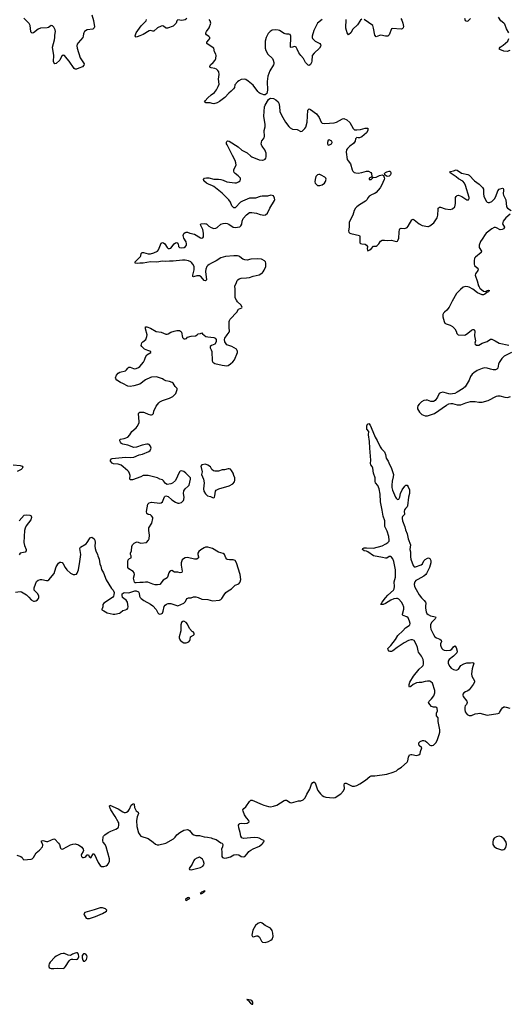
# Model space of a CAD drawing. Header units: inches. Extents: x 1835039 to 2027607, y 642849 to 774141.
# Tile 19 of 113: x 1915940 to 1924126, y 669672 to 686168. Entities that reach past the tile are written whole.
import ezdxf

# ---------------------------------------------------------------- set-up
doc = ezdxf.new("R2010")
doc.units = ezdxf.units.IN
doc.header["$MEASUREMENT"] = 0
for name, color, linetype in [('B9616', 7, 'Continuous'), ('B9617', 7, 'Continuous'), ('B9618', 7, 'Continuous'), ('B9627', 7, 'Continuous'), ('B9628', 7, 'Continuous')]:
    doc.layers.add(name, color=color, linetype=linetype)

msp = doc.modelspace()

# ---------------------------------------------------------------- linework, layer by layer
at = {"layer": 'B9616', "color": 6, "elevation": 300}
msp.add_lwpolyline([(1919750, 669755), (1919747, 669750), (1919750, 669745), (1919762, 669742), (1919773, 669733), (1919806, 669690), (1919822, 669682), (1919830, 669672), (1919846, 669674), (1919848, 669690), (1919844, 669710), (1919830, 669734), (1919810, 669744)], close=True, dxfattribs=at)
at = {"layer": 'B9617', "color": 6}
for points, elevation in [([(1915870, 676576), (1915950, 676588), (1915970, 676583), (1916054, 676534), (1916094, 676494), (1916130, 676448), (1916170, 676427), (1916190, 676425), (1916210, 676430), (1916237, 676450), (1916254, 676470), (1916263, 676490), (1916262, 676510), (1916245, 676550), (1916183, 676610), (1916181, 676630), (1916185, 676650), (1916203, 676710), (1916224, 676756), (1916250, 676778), (1916290, 676788), (1916310, 676788), (1916390, 676770), (1916410, 676771), (1916430, 676781), (1916515, 676890), (1916530, 676926), (1916550, 677003), (1916590, 677063), (1916610, 677077), (1916630, 677079), (1916650, 677071), (1916670, 677051), (1916700, 676990), (1916728, 676950), (1916790, 676896), (1916834, 676870), (1916866, 676870), (1916890, 676879), (1916904, 676896), (1916925, 676950), (1916950, 677090), (1916962, 677210), (1916950, 677310), (1916961, 677330), (1917054, 677386), (1917073, 677407), (1917110, 677471), (1917126, 677490), (1917150, 677499), (1917190, 677471), (1917201, 677450), (1917204, 677410), (1917199, 677350), (1917205, 677310), (1917216, 677270), (1917244, 677210), (1917248, 677188), (1917270, 677130), (1917282, 677050), (1917300, 677010), (1917310, 676958), (1917342, 676902), (1917390, 676786), (1917478, 676638), (1917508, 676608), (1917523, 676570), (1917519, 676530), (1917511, 676510), (1917493, 676490), (1917350, 676393), (1917335, 676370), (1917331, 676329), (1917322, 676298), (1917314, 676290), (1917318, 676278), (1917350, 676265), (1917405, 676230), (1917507, 676207), (1917534, 676206), (1917613, 676227), (1917630, 676236), (1917670, 676270), (1917710, 676278), (1917739, 676290), (1917754, 676310), (1917758, 676330), (1917744, 676410), (1917724, 676444), (1917684, 676470), (1917665, 676490), (1917655, 676525), (1917655, 676550), (1917690, 676571), (1917770, 676565), (1917870, 676599), (1917890, 676599), (1917930, 676581), (1917942, 676562), (1917948, 676510), (1917957, 676490), (1917973, 676470), (1918017, 676437), (1918134, 676374), (1918168, 676348), (1918226, 676286), (1918255, 676230), (1918270, 676215), (1918290, 676207), (1918310, 676211), (1918330, 676225), (1918343, 676257), (1918363, 676337), (1918379, 676361), (1918402, 676378), (1918430, 676386), (1918470, 676385), (1918592, 676348), (1918690, 676394), (1918719, 676421), (1918730, 676450), (1918745, 676470), (1918770, 676480), (1918810, 676483), (1918850, 676496), (1918890, 676496), (1918930, 676485), (1918990, 676459), (1919090, 676455), (1919170, 676433), (1919290, 676445), (1919310, 676453), (1919329, 676471), (1919364, 676530), (1919395, 676570), (1919430, 676600), (1919490, 676635), (1919550, 676692), (1919610, 676718), (1919630, 676738), (1919636, 676750), (1919643, 676790), (1919634, 676870), (1919574, 677070), (1919550, 677105), (1919517, 677117), (1919457, 677117), (1919424, 677124), (1919410, 677132), (1919392, 677150), (1919370, 677210), (1919350, 677226), (1919270, 677249), (1919170, 677307), (1919090, 677331), (1919051, 677330), (1919030, 677322), (1918972, 677288), (1918940, 677260), (1918925, 677230), (1918925, 677205), (1918935, 677170), (1918933, 677150), (1918910, 677131), (1918869, 677129), (1918750, 677157), (1918710, 677152), (1918683, 677137), (1918664, 677116), (1918647, 677070), (1918647, 677030), (1918662, 676930), (1918654, 676906), (1918630, 676899), (1918590, 676910), (1918532, 676912), (1918490, 676940), (1918470, 676936), (1918450, 676918), (1918440, 676900), (1918418, 676830), (1918410, 676816), (1918345, 676775), (1918290, 676707), (1918250, 676699), (1918210, 676700), (1918169, 676710), (1918085, 676745), (1918050, 676744), (1918010, 676737), (1917950, 676741), (1917890, 676734), (1917875, 676735), (1917866, 676746), (1917849, 676810), (1917863, 676870), (1917860, 676900), (1917841, 676921), (1917770, 676970), (1917753, 676990), (1917749, 677091), (1917759, 677121), (1917780, 677140), (1917807, 677153), (1917807, 677187), (1917798, 677210), (1917798, 677230), (1917814, 677270), (1917816, 677344), (1917830, 677370), (1917860, 677400), (1917890, 677417), (1917910, 677418), (1917950, 677401), (1917970, 677399), (1918066, 677410), (1918098, 677450), (1918109, 677471), (1918112, 677530), (1918101, 677610), (1918102, 677638), (1918106, 677654), (1918155, 677730), (1918171, 677810), (1918168, 677830), (1918150, 677858), (1918130, 677871), (1918090, 677877), (1918070, 677894), (1918065, 677930), (1918088, 678052), (1918110, 678076), (1918150, 678085), (1918290, 678065), (1918310, 678071), (1918332, 678090), (1918364, 678176), (1918375, 678185), (1918390, 678191), (1918430, 678179), (1918490, 678126), (1918550, 678087), (1918590, 678067), (1918614, 678066), (1918650, 678080), (1918683, 678110), (1918689, 678130), (1918695, 678170), (1918684, 678230), (1918688, 678272), (1918712, 678308), (1918764, 678350), (1918779, 678370), (1918801, 678470), (1918799, 678490), (1918784, 678510), (1918724, 678570), (1918690, 678597), (1918650, 678612), (1918630, 678604), (1918618, 678590), (1918551, 678450), (1918499, 678401), (1918474, 678390), (1918410, 678381), (1918380, 678400), (1918350, 678440), (1918330, 678456), (1918290, 678470), (1918249, 678491), (1918090, 678530), (1918010, 678531), (1917969, 678511), (1917830, 678460), (1917798, 678458), (1917785, 678470), (1917788, 678530), (1917782, 678562), (1917770, 678590), (1917750, 678610), (1917676, 678676), (1917642, 678702), (1917590, 678723), (1917510, 678729), (1917490, 678739), (1917463, 678770), (1917459, 678790), (1917479, 678810), (1917490, 678815), (1917710, 678840), (1917790, 678835), (1917850, 678838), (1917943, 678877), (1917999, 678890), (1918105, 678935), (1918125, 678950), (1918140, 678990), (1918130, 679024), (1918109, 679050), (1918090, 679056), (1918070, 679055), (1917990, 679041), (1917895, 679005), (1917850, 679001), (1917750, 679039), (1917670, 679057), (1917648, 679070), (1917628, 679090), (1917617, 679110), (1917617, 679130), (1917630, 679139), (1917690, 679150), (1917750, 679174), (1917785, 679210), (1917821, 679270), (1917890, 679330), (1917907, 679353), (1917932, 679390), (1917943, 679417), (1917936, 679516), (1917928, 679552), (1917928, 679572), (1917937, 679583), (1917950, 679590), (1918012, 679592), (1918030, 679588), (1918090, 679560), (1918130, 679548), (1918150, 679547), (1918166, 679554), (1918179, 679570), (1918187, 679610), (1918228, 679692), (1918270, 679748), (1918290, 679764), (1918330, 679786), (1918451, 679829), (1918503, 679857), (1918557, 679903), (1918577, 679970), (1918578, 679990), (1918569, 680000)], 400), ([(1915830, 678710), (1915950, 678699), (1915981, 678690), (1915991, 678670), (1915984, 678650), (1915964, 678630), (1915900, 678600)], 400), ([(1915931, 677770), (1916013, 677867), (1916050, 677875), (1916110, 677868), (1916134, 677854), (1916138, 677830), (1916125, 677790), (1916050, 677690), (1916032, 677650), (1916023, 677610), (1916010, 677410), (1916018, 677358), (1916049, 677290), (1916050, 677269), (1916031, 677249), (1915950, 677230), (1915930, 677201)], 400), ([(1915890, 672169), (1915959, 672150), (1915980, 672130), (1915990, 672107), (1916010, 672092), (1916130, 672101), (1916151, 672110), (1916170, 672130), (1916214, 672210), (1916270, 672257), (1916320, 672310), (1916326, 672330), (1916325, 672345), (1916307, 672393), (1916307, 672413), (1916330, 672416), (1916390, 672400), (1916410, 672402), (1916510, 672446), (1916530, 672441), (1916590, 672373), (1916607, 672347), (1916626, 672286), (1916636, 672276), (1916650, 672270), (1916670, 672274), (1916790, 672342), (1916830, 672356), (1916870, 672362), (1916923, 672343), (1916983, 672303), (1917005, 672270), (1917008, 672250), (1917004, 672230), (1916975, 672190), (1916969, 672170), (1916973, 672150), (1916990, 672133), (1917010, 672133), (1917030, 672138), (1917049, 672150), (1917070, 672177), (1917090, 672174), (1917106, 672150), (1917130, 672128), (1917170, 672191), (1917190, 672191), (1917254, 672050), (1917290, 671996), (1917310, 671983), (1917330, 671978), (1917350, 671978), (1917387, 671990), (1917410, 672006), (1917430, 672030), (1917442, 672070), (1917443, 672110), (1917390, 672309), (1917370, 672350), (1917340, 672390), (1917333, 672410), (1917341, 672479), (1917346, 672490), (1917364, 672510), (1917420, 672550), (1917466, 672574), (1917550, 672605), (1917579, 672621), (1917590, 672630), (1917597, 672643), (1917603, 672670), (1917599, 672710), (1917590, 672730), (1917541, 672821), (1917468, 672930), (1917458, 672958), (1917449, 672970), (1917444, 672996), (1917450, 673010), (1917590, 672949), (1917670, 672895), (1917690, 672888), (1917710, 672887), (1917730, 672893), (1917757, 672910), (1917779, 672941), (1917810, 673006), (1917830, 673024), (1917850, 673034), (1917859, 673019), (1917864, 672970), (1917878, 672938), (1917894, 672914), (1917923, 672890), (1917931, 672871), (1917907, 672813), (1917896, 672750), (1917903, 672650), (1917930, 672547), (1917951, 672511), (1917970, 672490), (1918090, 672449), (1918175, 672390), (1918215, 672355), (1918245, 672345), (1918270, 672344), (1918390, 672371), (1918516, 672444), (1918544, 672470), (1918570, 672512), (1918622, 672550), (1918690, 672589), (1918750, 672598), (1918770, 672593), (1918783, 672583), (1918829, 672529), (1918858, 672510), (1918890, 672501), (1918950, 672501), (1919030, 672476), (1919086, 672474), (1919150, 672459), (1919170, 672448), (1919230, 672434), (1919310, 672379), (1919330, 672370), (1919344, 672350), (1919337, 672310), (1919322, 672270), (1919329, 672229), (1919324, 672150), (1919335, 672130), (1919370, 672121), (1919410, 672125), (1919470, 672143), (1919530, 672174), (1919570, 672182), (1919610, 672175), (1919650, 672147), (1919682, 672142), (1919710, 672151), (1919750, 672191), (1919781, 672230), (1919810, 672255), (1919850, 672278), (1919957, 672323), (1920000, 672358)], 300), ([(1920000, 672429), (1919953, 672453), (1919930, 672460), (1919868, 672468), (1919690, 672450), (1919663, 672463), (1919646, 672490), (1919635, 672550), (1919610, 672630), (1919607, 672673), (1919615, 672690), (1919630, 672702), (1919650, 672706), (1919710, 672702), (1919750, 672706), (1919770, 672716), (1919782, 672730), (1919776, 672750), (1919738, 672798), (1919708, 672848), (1919681, 672910), (1919680, 672930), (1919694, 672950), (1919730, 672979), (1919790, 673072), (1919810, 673092), (1919834, 673090), (1920000, 673019)], 300), ([(1920000, 671031), (1919990, 671038), (1919970, 671042), (1919930, 671027), (1919888, 670990), (1919844, 670916), (1919829, 670829), (1919839, 670810), (1919850, 670802), (1919910, 670819), (1919930, 670817), (1919956, 670796), (1919990, 670731), (1920000, 670721)], 300)]:
    msp.add_lwpolyline(points, dxfattribs=dict(at, elevation=elevation))
for points, elevation in [([(1919050, 678719), (1918991, 678709), (1918976, 678690), (1918996, 678590), (1918986, 678550), (1919019, 678470), (1919031, 678411), (1919019, 678310), (1919026, 678270), (1919050, 678225), (1919087, 678190), (1919137, 678177), (1919170, 678161), (1919190, 678158), (1919202, 678170), (1919209, 678190), (1919219, 678270), (1919233, 678287), (1919274, 678306), (1919450, 678358), (1919510, 678390), (1919536, 678424), (1919546, 678454), (1919544, 678490), (1919530, 678534), (1919516, 678570), (1919490, 678617), (1919470, 678635), (1919450, 678644), (1919430, 678644), (1919372, 678628), (1919330, 678624), (1919270, 678605), (1919210, 678605), (1919189, 678610), (1919157, 678630), (1919135, 678675), (1919090, 678705)], 400), ([(1918690, 676090), (1918672, 676088), (1918653, 676067), (1918641, 676030), (1918639, 675930), (1918614, 675830), (1918614, 675810), (1918630, 675770), (1918662, 675742), (1918688, 675728), (1918730, 675729), (1918773, 675747), (1918790, 675765), (1918797, 675783), (1918803, 675830), (1918850, 675855), (1918861, 675870), (1918861, 675890), (1918844, 675910), (1918830, 675917), (1918786, 675966), (1918750, 676042), (1918731, 676070)], 400), ([(1918950, 672135), (1918910, 672123), (1918870, 672098), (1918857, 672083), (1918830, 672021), (1918778, 671950), (1918787, 671930), (1918810, 671927), (1918970, 671966), (1919010, 671988), (1919024, 672010), (1919029, 672030), (1919020, 672070), (1919001, 672101), (1918970, 672126)], 300), ([(1919033, 671573), (1919022, 671570), (1919018, 671562), (1918986, 671550), (1918982, 671538), (1918965, 671530), (1918970, 671526), (1918990, 671527), (1919028, 671550), (1919026, 671554), (1919030, 671554), (1919034, 671566), (1919046, 671570)], 300), ([(1918770, 671459), (1918750, 671454), (1918717, 671430), (1918720, 671420), (1918730, 671411), (1918750, 671423), (1918764, 671436), (1918789, 671450)], 300), ([(1917290, 671291), (1917190, 671254), (1917110, 671235), (1917034, 671210), (1917016, 671190), (1917018, 671170), (1917056, 671116), (1917069, 671109), (1917090, 671108), (1917110, 671110), (1917210, 671142), (1917330, 671195), (1917393, 671230), (1917401, 671250), (1917379, 671270), (1917345, 671285), (1917328, 671290)], 300), ([(1916890, 670537), (1916867, 670530), (1916827, 670513), (1916810, 670499), (1916788, 670492), (1916750, 670495), (1916690, 670521), (1916670, 670525), (1916630, 670517), (1916550, 670478), (1916530, 670464), (1916450, 670379), (1916434, 670350), (1916428, 670328), (1916426, 670306), (1916431, 670290), (1916450, 670278), (1916470, 670272), (1916510, 670270), (1916570, 670276), (1916669, 670271), (1916690, 670285), (1916710, 670305), (1916770, 670401), (1916790, 670424), (1916810, 670431), (1916829, 670431), (1916890, 670420), (1916910, 670427), (1916926, 670450), (1916930, 670470), (1916923, 670510), (1916910, 670536)], 300), ([(1917010, 670520), (1916989, 670490), (1916987, 670450), (1916998, 670410), (1917010, 670394), (1917030, 670393), (1917049, 670410), (1917057, 670423), (1917070, 670470), (1917065, 670490), (1917047, 670510), (1917030, 670519)], 300)]:
    msp.add_lwpolyline(points, close=True, dxfattribs=dict(at, elevation=elevation))
at = {"layer": 'B9618', "color": 6, "elevation": 400}
for points in [[(1917148, 686248), (1917176, 686156), (1917193, 686050), (1917190, 686030), (1917167, 686010), (1917070, 685996), (1917027, 685970), (1917012, 685950), (1917007, 685933), (1917004, 685890), (1916997, 685870), (1916919, 685781), (1916905, 685755), (1916900, 685730), (1916903, 685690), (1916952, 685530), (1917022, 685430), (1917017, 685403), (1916990, 685379), (1916930, 685353), (1916890, 685341), (1916870, 685339), (1916850, 685350), (1916770, 685472), (1916734, 685510), (1916690, 685569), (1916670, 685572), (1916643, 685550), (1916610, 685490), (1916550, 685432), (1916527, 685427), (1916510, 685449), (1916507, 685467), (1916514, 685570), (1916489, 685710), (1916525, 685830), (1916531, 685870), (1916530, 685910), (1916542, 685970), (1916536, 685996), (1916510, 686044), (1916490, 686064), (1916470, 686069), (1916422, 686038), (1916402, 686030), (1916290, 686026), (1916250, 686010), (1916170, 685945), (1916150, 685943), (1916135, 685955), (1916128, 685968), (1916114, 686070), (1916101, 686101), (1916010, 686192)], [(1918738, 686190), (1918714, 686166), (1918654, 686154), (1918590, 686164), (1918573, 686147), (1918559, 686110), (1918546, 686090), (1918510, 686057), (1918414, 686026), (1918394, 686026), (1918383, 686030), (1918350, 686057), (1918330, 686064), (1918310, 686061), (1918250, 686033), (1918190, 685976), (1918170, 685975), (1918130, 685987), (1918110, 685982), (1918010, 685918), (1917950, 685898), (1917910, 685878), (1917890, 685876), (1917881, 685881), (1917876, 685896), (1917883, 685930), (1917894, 685950), (1917975, 686065), (1918058, 686150), (1918066, 686170)], [(1920000, 684919), (1919970, 684932), (1919950, 684944), (1919930, 684966), (1919850, 685071), (1919770, 685138), (1919730, 685165), (1919710, 685172), (1919650, 685164), (1919610, 685145), (1919591, 685129), (1919546, 685074), (1919537, 685030), (1919522, 685010), (1919484, 684970), (1919442, 684938), (1919376, 684864), (1919290, 684796), (1919250, 684775), (1919190, 684758), (1919162, 684762), (1919130, 684775), (1919056, 684776), (1919034, 684790), (1919045, 684810), (1919090, 684859), (1919147, 684910), (1919206, 684950), (1919239, 684990), (1919267, 685050), (1919279, 685090), (1919273, 685170), (1919282, 685250), (1919274, 685294), (1919258, 685318), (1919238, 685338), (1919211, 685351), (1919150, 685359), (1919125, 685370), (1919124, 685390), (1919139, 685410), (1919183, 685450), (1919214, 685490), (1919225, 685515), (1919230, 685570), (1919226, 685590), (1919206, 685630), (1919190, 685690), (1919130, 685727), (1919076, 685770), (1919075, 685790), (1919111, 685830), (1919123, 685850), (1919124, 685870), (1919108, 685888), (1919070, 685914), (1919060, 685930), (1919061, 685950), (1919070, 685970), (1919113, 686030), (1919144, 686110), (1919131, 686150), (1919116, 686170)], [(1920000, 683211), (1919970, 683206), (1919890, 683176), (1919810, 683179), (1919790, 683175), (1919670, 683127), (1919638, 683110), (1919557, 683023), (1919550, 683018), (1919530, 683015), (1919510, 683031), (1919496, 683050), (1919471, 683110), (1919442, 683150), (1919330, 683259), (1919193, 683373), (1919170, 683385), (1919101, 683410), (1919067, 683430), (1919026, 683470), (1919021, 683490), (1919034, 683510), (1919070, 683519), (1919110, 683520), (1919190, 683497), (1919270, 683496), (1919310, 683489), (1919350, 683478), (1919410, 683452), (1919545, 683435), (1919570, 683437), (1919606, 683450), (1919631, 683470), (1919641, 683490), (1919637, 683510), (1919630, 683521), (1919601, 683550), (1919550, 683588), (1919534, 683610), (1919528, 683628), (1919526, 683650), (1919531, 683670), (1919564, 683730), (1919563, 683770), (1919550, 683810), (1919503, 683890), (1919414, 684070), (1919407, 684090), (1919407, 684113), (1919412, 684128), (1919424, 684136), (1919450, 684130), (1919599, 684039), (1919662, 683982), (1919750, 683935), (1919810, 683882), (1919830, 683870), (1919950, 683817), (1920000, 683816)], [(1920000, 684051), (1919997, 684057), (1919988, 684088), (1919989, 684110), (1919999, 684141), (1920000, 684142)], [(1920000, 682150), (1919993, 682153), (1919930, 682163), (1919813, 682153), (1919750, 682141), (1919710, 682145), (1919676, 682156), (1919630, 682196), (1919610, 682207), (1919590, 682212), (1919530, 682212), (1919390, 682200), (1919310, 682176), (1919230, 682126), (1919151, 682089), (1919114, 682066), (1919090, 682050), (1919073, 682030), (1919056, 681990), (1919050, 681950), (1919069, 681811), (1919050, 681791), (1919030, 681800), (1918980, 681860), (1918950, 681879), (1918910, 681879), (1918850, 681861), (1918843, 681863), (1918839, 681870), (1918840, 681890), (1918863, 681977), (1918862, 682030), (1918842, 682070), (1918819, 682099), (1918806, 682110), (1918767, 682127), (1918710, 682138), (1918670, 682138), (1918510, 682123), (1918450, 682124), (1918390, 682118), (1918330, 682121), (1918236, 682104), (1918130, 682109), (1918010, 682087), (1917952, 682088), (1917910, 682082), (1917875, 682090), (1917877, 682110), (1917962, 682198), (1917970, 682210), (1917976, 682250), (1917990, 682267), (1918015, 682265), (1918090, 682245), (1918130, 682243), (1918190, 682260), (1918248, 682290), (1918268, 682312), (1918285, 682370), (1918310, 682422), (1918330, 682435), (1918350, 682430), (1918370, 682410), (1918410, 682350), (1918430, 682334), (1918450, 682332), (1918470, 682340), (1918530, 682415), (1918550, 682430), (1918570, 682434), (1918590, 682426), (1918597, 682410), (1918603, 682370), (1918617, 682350), (1918650, 682343), (1918693, 682350), (1918719, 682370), (1918732, 682390), (1918735, 682410), (1918730, 682446), (1918691, 682510), (1918681, 682550), (1918690, 682585), (1918710, 682603), (1918730, 682609), (1918750, 682606), (1918790, 682589), (1918870, 682572), (1918970, 682511), (1918993, 682507), (1919009, 682511), (1919019, 682530), (1919022, 682590), (1919009, 682650), (1918970, 682730), (1918973, 682747), (1918979, 682750), (1919030, 682753), (1919059, 682750), (1919070, 682745), (1919110, 682706), (1919150, 682684), (1919190, 682670), (1919226, 682674), (1919250, 682687), (1919310, 682742), (1919350, 682754), (1919390, 682758), (1919415, 682755), (1919443, 682743), (1919516, 682690), (1919550, 682686), (1919590, 682690), (1919630, 682700), (1919646, 682714), (1919660, 682740), (1919666, 682790), (1919684, 682836), (1919739, 682901), (1919790, 682937), (1919830, 682939), (1919905, 682925), (1919970, 682904), (1920000, 682899)], [(1918569, 680000), (1918545, 680025), (1918510, 680077), (1918493, 680090), (1918450, 680107), (1918390, 680118), (1918354, 680134), (1918330, 680152), (1918230, 680183), (1918150, 680177), (1918130, 680172), (1918050, 680133), (1917950, 680062), (1917850, 680031), (1917790, 680025), (1917749, 680029), (1917670, 680074), (1917627, 680090), (1917569, 680130), (1917549, 680150), (1917544, 680170), (1917559, 680210), (1917592, 680248), (1917618, 680262), (1917713, 680287), (1917730, 680299), (1917751, 680329), (1917770, 680345), (1917790, 680348), (1917844, 680324), (1917870, 680321), (1917890, 680323), (1917930, 680341), (1917950, 680358), (1918012, 680430), (1918030, 680463), (1918046, 680514), (1918070, 680551), (1918138, 680590), (1918138, 680610), (1918084, 680624), (1918030, 680650), (1917986, 680690), (1917974, 680710), (1917988, 680752), (1918003, 680770), (1918051, 680809), (1918070, 680858), (1918073, 680890), (1918045, 680990), (1918046, 681014), (1918050, 681022), (1918056, 681024), (1918070, 681023), (1918130, 681000), (1918226, 680946), (1918311, 680930), (1918390, 680898), (1918410, 680898), (1918430, 680904), (1918470, 680930), (1918530, 680952), (1918570, 680960), (1918618, 680958), (1918636, 680950), (1918650, 680930), (1918665, 680845), (1918690, 680823), (1918710, 680819), (1918732, 680828), (1918750, 680851), (1918810, 680865), (1918887, 680873), (1918912, 680888), (1918930, 680905), (1918970, 680912), (1918990, 680922), (1919004, 680904), (1919061, 680861), (1919092, 680852), (1919190, 680843), (1919216, 680830), (1919234, 680810), (1919233, 680770), (1919211, 680730), (1919151, 680709), (1919131, 680690), (1919131, 680670), (1919150, 680638), (1919158, 680610), (1919166, 680450), (1919175, 680430), (1919190, 680417), (1919210, 680408), (1919330, 680379), (1919410, 680367), (1919430, 680373), (1919470, 680402), (1919510, 680436), (1919536, 680470), (1919590, 680590), (1919591, 680610), (1919586, 680626), (1919570, 680650), (1919495, 680695), (1919410, 680718), (1919378, 680770), (1919370, 680810), (1919377, 680830), (1919413, 680890), (1919447, 680930), (1919455, 680950), (1919447, 681010), (1919449, 681109), (1919455, 681130), (1919467, 681150), (1919575, 681265), (1919603, 681317), (1919659, 681341), (1919669, 681350), (1919644, 681390), (1919590, 681439), (1919570, 681469), (1919552, 681510), (1919548, 681590), (1919552, 681650), (1919546, 681710), (1919568, 681750), (1919584, 681796), (1919593, 681810), (1919614, 681826), (1919650, 681840), (1919737, 681843), (1919789, 681851), (1919850, 681872), (1919950, 681895), (1919999, 681921), (1920000, 681922)]]:
    msp.add_lwpolyline(points, dxfattribs=at)
at = {"layer": 'B9627', "color": 6}
for points, elevation in [([(1923380, 680000), (1923369, 679991), (1923270, 679925), (1923230, 679906), (1923150, 679895), (1923130, 679898), (1923050, 679924), (1923030, 679926), (1922990, 679918), (1922970, 679904), (1922937, 679843), (1922898, 679790), (1922871, 679770), (1922830, 679770), (1922770, 679792), (1922750, 679794), (1922710, 679785), (1922670, 679763), (1922632, 679728), (1922610, 679698), (1922602, 679670), (1922606, 679650), (1922640, 679590), (1922675, 679555), (1922730, 679532), (1922770, 679532), (1922890, 679571), (1923090, 679712), (1923130, 679730), (1923164, 679736), (1923190, 679735), (1923270, 679716), (1923310, 679713), (1923330, 679714), (1923412, 679748), (1923490, 679769), (1923570, 679770), (1923630, 679759), (1923690, 679758), (1923788, 679790), (1923930, 679862), (1923950, 679866), (1923984, 679864), (1924070, 679843), (1924110, 679840), (1924163, 679857)], 400), ([(1920000, 673019), (1920030, 673006), (1920106, 672986), (1920142, 672982), (1920190, 672990), (1920250, 673009), (1920370, 673085), (1920390, 673094), (1920410, 673092), (1920470, 673054), (1920490, 673049), (1920530, 673056), (1920610, 673080), (1920650, 673082), (1920690, 673100), (1920720, 673130), (1920748, 673190), (1920803, 673277), (1920830, 673358), (1920850, 673388), (1920870, 673398), (1920890, 673385), (1920922, 673282), (1920935, 673255), (1920980, 673200), (1921010, 673170), (1921035, 673155), (1921070, 673144), (1921190, 673130), (1921224, 673136), (1921320, 673200), (1921363, 673250), (1921380, 673290), (1921377, 673350), (1921383, 673370), (1921390, 673376), (1921410, 673377), (1921510, 673326), (1921550, 673325), (1921590, 673338), (1921636, 673364), (1921734, 673426), (1921806, 673490), (1921830, 673500), (1921890, 673499), (1922090, 673526), (1922199, 673561), (1922250, 673583), (1922281, 673610), (1922334, 673646), (1922430, 673730), (1922444, 673750), (1922453, 673810), (1922471, 673849), (1922490, 673856), (1922510, 673858), (1922590, 673843), (1922628, 673852), (1922648, 673870), (1922657, 673910), (1922678, 673970), (1922635, 674010), (1922624, 674030), (1922627, 674053), (1922647, 674073), (1922690, 674091), (1922710, 674092), (1922730, 674085), (1922762, 674062), (1922810, 674014), (1922829, 674009), (1922850, 674008), (1922870, 674015), (1922910, 674050), (1922934, 674090), (1922970, 674190), (1922978, 674230), (1922979, 674270), (1922951, 674410), (1922949, 674470), (1922925, 674505), (1922921, 674521), (1922924, 674550), (1922937, 674590), (1922936, 674630), (1922930, 674642), (1922912, 674652), (1922870, 674652), (1922841, 674661), (1922812, 674692), (1922791, 674730), (1922797, 674750), (1922837, 674790), (1922878, 674842), (1922895, 674890), (1922894, 674930), (1922853, 675050), (1922830, 675075), (1922810, 675085), (1922770, 675087), (1922730, 675081), (1922670, 675061), (1922630, 675063), (1922590, 675059), (1922529, 675031), (1922490, 674994), (1922470, 674987), (1922462, 675002), (1922463, 675030), (1922477, 675070), (1922536, 675170), (1922635, 675285), (1922684, 675330), (1922699, 675350), (1922705, 675370), (1922705, 675410), (1922697, 675450), (1922670, 675507), (1922621, 675570), (1922613, 675593), (1922606, 675650), (1922590, 675696), (1922546, 675766), (1922520, 675780), (1922490, 675780), (1922452, 675768), (1922381, 675730), (1922263, 675650), (1922190, 675592), (1922170, 675585), (1922144, 675584), (1922130, 675590), (1922111, 675611), (1922109, 675631), (1922123, 675650), (1922159, 675681), (1922238, 675782), (1922277, 675850), (1922359, 675930), (1922401, 675979), (1922463, 676017), (1922474, 676030), (1922479, 676050), (1922472, 676090), (1922449, 676149), (1922425, 676165), (1922366, 676186), (1922355, 676195), (1922352, 676210), (1922376, 676290), (1922373, 676327), (1922358, 676370), (1922336, 676410), (1922290, 676458), (1922270, 676468), (1922250, 676470), (1922210, 676463), (1922159, 676441), (1922070, 676387), (1922030, 676368), (1921990, 676370), (1922011, 676410), (1922070, 676483), (1922110, 676526), (1922203, 676610), (1922214, 676630), (1922218, 676670), (1922215, 676750), (1922238, 676830), (1922238, 676922), (1922237, 676950), (1922210, 677092), (1922190, 677133), (1922170, 677161), (1922150, 677173), (1922130, 677172), (1922090, 677147), (1922070, 677144), (1922020, 677160), (1921870, 677187), (1921770, 677252), (1921750, 677262), (1921709, 677270), (1921683, 677290), (1921689, 677310), (1921710, 677318), (1921750, 677320), (1921870, 677313), (1922010, 677354), (1922075, 677385), (1922110, 677409), (1922128, 677430), (1922132, 677450), (1922122, 677510), (1922097, 677597), (1922057, 677677), (1922055, 677770), (1922027, 677850), (1922013, 677950), (1921983, 678090), (1921977, 678217), (1921961, 678310), (1921942, 678362), (1921900, 678410), (1921895, 678430), (1921897, 678490), (1921866, 678570), (1921855, 678655), (1921843, 678683), (1921822, 678710), (1921815, 678730), (1921823, 678790), (1921804, 678990), (1921802, 679102), (1921784, 679210), (1921787, 679267), (1921758, 679310), (1921755, 679330), (1921757, 679363), (1921766, 679394), (1921790, 679401), (1921810, 679375), (1921830, 679334), (1921893, 679173), (1921930, 679118), (1921978, 679010), (1921999, 678979), (1922050, 678925), (1922070, 678882), (1922082, 678822), (1922111, 678770), (1922133, 678713), (1922165, 678665), (1922201, 678550), (1922198, 678510), (1922181, 678439), (1922174, 678370), (1922175, 678330), (1922187, 678287), (1922233, 678170), (1922245, 678150), (1922270, 678128), (1922290, 678137), (1922306, 678170), (1922321, 678230), (1922350, 678290), (1922390, 678350), (1922410, 678368), (1922430, 678367), (1922450, 678341), (1922470, 678291), (1922468, 678230), (1922453, 678167), (1922439, 678021), (1922433, 678007), (1922402, 677978), (1922385, 677955), (1922381, 677930), (1922388, 677890), (1922384, 677876), (1922353, 677847), (1922347, 677830), (1922346, 677810), (1922354, 677770), (1922390, 677670), (1922402, 677622), (1922432, 677552), (1922448, 677468), (1922487, 677370), (1922478, 677290), (1922485, 677250), (1922487, 677170), (1922495, 677130), (1922530, 677022), (1922550, 677000), (1922570, 677000), (1922668, 677032), (1922689, 677051), (1922710, 677099), (1922730, 677122), (1922770, 677147), (1922790, 677151), (1922810, 677141), (1922830, 677110), (1922830, 677070), (1922803, 676990), (1922757, 676890), (1922742, 676870), (1922713, 676847), (1922609, 676791), (1922579, 676770), (1922562, 676750), (1922549, 676710), (1922554, 676670), (1922584, 676624), (1922630, 676530), (1922670, 676481), (1922717, 676437), (1922740, 676410), (1922745, 676390), (1922736, 676344), (1922736, 676310), (1922747, 676250), (1922760, 676220), (1922781, 676201), (1922821, 676181), (1922906, 676166), (1922910, 676150), (1922898, 676130), (1922841, 676070), (1922822, 676030), (1922820, 675990), (1922830, 675955), (1922870, 675869), (1922893, 675830), (1922921, 675810), (1922981, 675790), (1923003, 675770), (1923005, 675750), (1922992, 675710), (1922990, 675686), (1922993, 675670), (1923010, 675635), (1923030, 675616), (1923050, 675607), (1923090, 675601), (1923150, 675607), (1923178, 675622), (1923210, 675661), (1923230, 675675), (1923250, 675647), (1923271, 675590), (1923261, 675559), (1923210, 675507), (1923133, 675450), (1923120, 675420), (1923119, 675390), (1923125, 675370), (1923147, 675330), (1923170, 675302), (1923210, 675279), (1923250, 675272), (1923270, 675276), (1923290, 675288), (1923333, 675347), (1923382, 675378), (1923430, 675392), (1923490, 675392), (1923530, 675397), (1923550, 675390), (1923518, 675290), (1923509, 675210), (1923517, 675170), (1923559, 675090), (1923558, 675070), (1923536, 675030), (1923470, 674940), (1923450, 674923), (1923410, 674909), (1923380, 674890), (1923366, 674870), (1923365, 674850), (1923372, 674830), (1923430, 674752), (1923435, 674730), (1923424, 674696), (1923403, 674670), (1923396, 674650), (1923395, 674610), (1923405, 674570), (1923437, 674530), (1923470, 674512), (1923490, 674509), (1923510, 674509), (1923570, 674536), (1923614, 674546), (1923650, 674547), (1923770, 674518), (1923950, 674542), (1923970, 674550), (1923979, 674561), (1924010, 674616), (1924030, 674641), (1924050, 674653), (1924065, 674655), (1924090, 674652), (1924150, 674632)], 300), ([(1920000, 672358), (1920015, 672370), (1920032, 672392), (1920034, 672410), (1920030, 672414), (1920000, 672429)], 300), ([(1920000, 670721), (1920010, 670711), (1920050, 670708), (1920110, 670722), (1920150, 670744), (1920170, 670762), (1920188, 670810), (1920182, 670862), (1920168, 670910), (1920140, 670950), (1920054, 670994), (1920000, 671031)], 300)]:
    msp.add_lwpolyline(points, dxfattribs=dict(at, elevation=elevation))
at = {"layer": 'B9627', "color": 6, "elevation": 300}
msp.add_lwpolyline([(1923970, 672488), (1923930, 672479), (1923890, 672456), (1923872, 672430), (1923864, 672390), (1923868, 672350), (1923890, 672314), (1923926, 672290), (1924010, 672262), (1924030, 672258), (1924050, 672264), (1924070, 672279), (1924082, 672298), (1924095, 672350), (1924090, 672390), (1924059, 672439), (1924010, 672476)], close=True, dxfattribs=at)
at = {"layer": 'B9628', "color": 6, "elevation": 400}
for points in [[(1921010, 686173), (1920930, 686110), (1920870, 685986), (1920837, 685890), (1920839, 685870), (1920847, 685850), (1920890, 685808), (1920970, 685768), (1920982, 685750), (1920984, 685730), (1920965, 685690), (1920872, 685608), (1920842, 685570), (1920836, 685470), (1920830, 685449), (1920810, 685417), (1920790, 685401), (1920770, 685407), (1920750, 685426), (1920730, 685451), (1920697, 685517), (1920649, 685570), (1920619, 685610), (1920590, 685676), (1920570, 685707), (1920550, 685719), (1920490, 685699), (1920479, 685710), (1920474, 685734), (1920484, 685850), (1920481, 685890), (1920470, 685919), (1920450, 685926), (1920410, 685924), (1920390, 685930), (1920370, 685938), (1920290, 685988), (1920270, 685994), (1920230, 685999), (1920169, 685991), (1920135, 685970), (1920105, 685935), (1920070, 685870), (1920055, 685810), (1920055, 685690), (1920066, 685650), (1920099, 685590), (1920176, 685516), (1920189, 685490), (1920197, 685450), (1920197, 685430), (1920190, 685410), (1920128, 685310), (1920098, 685222), (1920086, 685130), (1920092, 684988), (1920083, 684930), (1920053, 684907), (1920030, 684907), (1920000, 684919)], [(1921670, 686176), (1921650, 686157), (1921597, 686083), (1921522, 686010), (1921490, 685950), (1921450, 685914), (1921428, 685948), (1921404, 686024), (1921403, 686070), (1921411, 686131), (1921409, 686170)], [(1922325, 686185), (1922340, 686160), (1922359, 686110), (1922369, 686051), (1922367, 686030), (1922350, 686015), (1922330, 686010), (1922178, 686022), (1922166, 686014), (1922128, 685912), (1922110, 685890), (1922070, 685890), (1921990, 685906), (1921970, 685905), (1921910, 685883), (1921891, 685911), (1921867, 686027), (1921854, 686070), (1921710, 686172)], [(1923490, 686189), (1923450, 686142), (1923430, 686137), (1923410, 686150), (1923396, 686190)], [(1924137, 685950), (1924096, 686016), (1924067, 686090), (1924050, 686112), (1924000, 686150), (1923961, 686210)], [(1924150, 685650), (1924107, 685633), (1924050, 685642), (1923986, 685666), (1923980, 685670), (1923976, 685690), (1923988, 685710), (1924040, 685740), (1924118, 685810), (1924137, 685850)], [(1920000, 684142), (1920034, 684190), (1920040, 684210), (1920034, 684310), (1920051, 684370), (1920055, 684410), (1920031, 684550), (1920042, 684710), (1920050, 684733), (1920108, 684832), (1920130, 684850), (1920150, 684855), (1920190, 684849), (1920230, 684826), (1920270, 684790), (1920281, 684770), (1920293, 684713), (1920299, 684630), (1920326, 684566), (1920395, 684450), (1920450, 684376), (1920470, 684355), (1920510, 684334), (1920590, 684330), (1920650, 684297), (1920670, 684299), (1920717, 684343), (1920732, 684368), (1920755, 684450), (1920769, 684651), (1920777, 684663), (1920790, 684672), (1920810, 684664), (1920912, 684590), (1920957, 684530), (1920989, 684450), (1921010, 684434), (1921050, 684428), (1921210, 684440), (1921250, 684453), (1921350, 684507), (1921371, 684511), (1921422, 684490), (1921470, 684446), (1921527, 684347), (1921550, 684325), (1921570, 684320), (1921590, 684320), (1921650, 684329), (1921730, 684350), (1921770, 684350), (1921770, 684310), (1921749, 684270), (1921670, 684207), (1921630, 684190), (1921608, 684188), (1921590, 684192), (1921575, 684185), (1921567, 684173), (1921560, 684130), (1921530, 684096), (1921472, 684050), (1921430, 684010), (1921414, 683986), (1921407, 683950), (1921427, 683827), (1921441, 683801), (1921484, 683750), (1921512, 683652), (1921523, 683630), (1921541, 683610), (1921570, 683600), (1921610, 683599), (1921671, 683609), (1921750, 683629), (1921782, 683630), (1921820, 683610), (1921831, 683590), (1921838, 683538), (1921864, 683524), (1921910, 683527), (1921970, 683556), (1922010, 683567), (1922025, 683565), (1922036, 683556), (1922046, 683526), (1922049, 683510), (1922045, 683490), (1922003, 683390), (1921978, 683350), (1921910, 683271), (1921890, 683256), (1921843, 683237), (1921794, 683210), (1921777, 683190), (1921753, 683150), (1921732, 683130), (1921632, 683068), (1921587, 683033), (1921565, 683010), (1921542, 682970), (1921523, 682890), (1921476, 682810), (1921460, 682770), (1921457, 682690), (1921448, 682630), (1921453, 682610), (1921471, 682591), (1921486, 682586), (1921633, 682553), (1921638, 682538), (1921636, 682456), (1921641, 682430), (1921650, 682420), (1921670, 682411), (1921730, 682405), (1921752, 682390), (1921766, 682370), (1921761, 682330), (1921764, 682304), (1921770, 682297), (1921808, 682310), (1921830, 682326), (1921870, 682376), (1921910, 682376), (1921930, 682386), (1921957, 682410), (1921982, 682458), (1922010, 682472), (1922050, 682474), (1922110, 682466), (1922170, 682473), (1922247, 682453), (1922270, 682459), (1922282, 682478), (1922290, 682506), (1922296, 682610), (1922303, 682650), (1922310, 682662), (1922330, 682674), (1922390, 682671), (1922430, 682686), (1922450, 682708), (1922510, 682817), (1922530, 682824), (1922550, 682817), (1922630, 682746), (1922682, 682722), (1922775, 682705), (1922790, 682705), (1922810, 682715), (1922876, 682764), (1922932, 682850), (1922945, 682890), (1922948, 682992), (1922952, 683008), (1922962, 683018), (1922970, 683025), (1922990, 683026), (1923070, 682998), (1923150, 682988), (1923190, 682997), (1923228, 683030), (1923243, 683090), (1923243, 683190), (1923252, 683208), (1923270, 683222), (1923290, 683225), (1923318, 683218), (1923345, 683205), (1923430, 683149), (1923456, 683150), (1923470, 683170), (1923468, 683190), (1923410, 683390), (1923392, 683430), (1923363, 683463), (1923290, 683503), (1923254, 683534), (1923170, 683590), (1923147, 683610), (1923156, 683624), (1923210, 683636), (1923250, 683651), (1923270, 683645), (1923339, 683599), (1923450, 683572), (1923470, 683561), (1923559, 683470), (1923637, 683410), (1923695, 683355), (1923708, 683330), (1923712, 683310), (1923709, 683249), (1923718, 683210), (1923753, 683130), (1923770, 683110), (1923790, 683104), (1923810, 683105), (1923850, 683123), (1923895, 683165), (1923917, 683203), (1923950, 683300), (1923970, 683327), (1923990, 683335), (1924030, 683343), (1924039, 683339), (1924046, 683326), (1924047, 683310), (1924042, 683250), (1924046, 683230), (1924082, 683150), (1924096, 683030), (1924111, 683010), (1924173, 682973)], [(1920000, 683816), (1920010, 683816), (1920030, 683821), (1920050, 683833), (1920063, 683850), (1920070, 683870), (1920070, 683930), (1920046, 683990), (1920011, 684031), (1920000, 684051)], [(1920000, 682899), (1920025, 682895), (1920059, 682901), (1920090, 682925), (1920128, 683012), (1920210, 683139), (1920213, 683150), (1920210, 683179), (1920190, 683215), (1920170, 683224), (1920150, 683225), (1920090, 683213), (1920010, 683213), (1920000, 683211)], [(1924156, 682910), (1924082, 682850), (1924040, 682790), (1924029, 682750), (1924060, 682690), (1924050, 682665), (1924025, 682650), (1923990, 682647), (1923930, 682683), (1923910, 682687), (1923890, 682684), (1923850, 682662), (1923755, 682590), (1923736, 682570), (1923690, 682490), (1923661, 682450), (1923638, 682390), (1923639, 682350), (1923678, 682290), (1923672, 682270), (1923575, 682190), (1923561, 682170), (1923552, 682130), (1923554, 682074), (1923562, 682050), (1923604, 682010), (1923618, 681990), (1923614, 681966), (1923578, 681910), (1923573, 681890), (1923575, 681870), (1923606, 681790), (1923626, 681710), (1923635, 681690), (1923650, 681667), (1923710, 681620), (1923750, 681616), (1923770, 681630), (1923794, 681634), (1923811, 681630), (1923799, 681621), (1923795, 681610), (1923764, 681596), (1923730, 681567), (1923710, 681558), (1923690, 681558), (1923610, 681593), (1923530, 681655), (1923470, 681687), (1923450, 681694), (1923410, 681696), (1923370, 681686), (1923322, 681650), (1923259, 681581), (1923186, 681450), (1923137, 681350), (1923097, 681303), (1923057, 681270), (1923042, 681250), (1923030, 681230), (1923026, 681190), (1923050, 681110), (1923065, 681085), (1923087, 681070), (1923152, 681052), (1923190, 681030), (1923229, 680990), (1923250, 680950), (1923264, 680910), (1923285, 680890), (1923390, 680882), (1923410, 680890), (1923450, 680917), (1923510, 680965), (1923530, 680975), (1923550, 680979), (1923555, 680975), (1923565, 680950), (1923560, 680870), (1923574, 680790), (1923567, 680747), (1923571, 680730), (1923590, 680716), (1923610, 680713), (1923630, 680716), (1923690, 680748), (1923770, 680776), (1923825, 680815), (1923850, 680815), (1923907, 680787), (1923970, 680748), (1924136, 680716)], [(1920000, 681922), (1920019, 681941), (1920037, 681970), (1920061, 682030), (1920065, 682070), (1920063, 682090), (1920057, 682110), (1920043, 682130), (1920000, 682150)], [(1924178, 680590), (1924058, 680530), (1924016, 680490), (1923974, 680426), (1923964, 680396), (1923952, 680330), (1923933, 680310), (1923910, 680302), (1923870, 680302), (1923830, 680311), (1923770, 680332), (1923730, 680334), (1923690, 680326), (1923605, 680290), (1923547, 680253), (1923522, 680230), (1923490, 680190), (1923472, 680130), (1923401, 680019), (1923380, 680000)]]:
    msp.add_lwpolyline(points, dxfattribs=at)
for points in [[(1921127, 684153), (1921110, 684149), (1921098, 684110), (1921098, 684090), (1921110, 684068), (1921130, 684069), (1921164, 684090), (1921176, 684110), (1921169, 684130)], [(1920950, 683573), (1920930, 683568), (1920902, 683538), (1920888, 683492), (1920886, 683450), (1920890, 683430), (1920910, 683404), (1920931, 683391), (1920970, 683389), (1921010, 683403), (1921049, 683431), (1921064, 683456), (1921073, 683493), (1921071, 683511), (1921052, 683532), (1920990, 683565), (1920970, 683572)], [(1922110, 683542), (1922087, 683547), (1922056, 683570), (1922052, 683590), (1922071, 683609), (1922090, 683617), (1922130, 683630), (1922148, 683628), (1922158, 683610), (1922160, 683590), (1922153, 683570), (1922130, 683546)], [(1921828, 683528), (1921796, 683510), (1921794, 683490), (1921810, 683489), (1921830, 683491), (1921849, 683510), (1921847, 683527)]]:
    msp.add_lwpolyline(points, close=True, dxfattribs=at)

doc.saveas('drawing.dxf')
